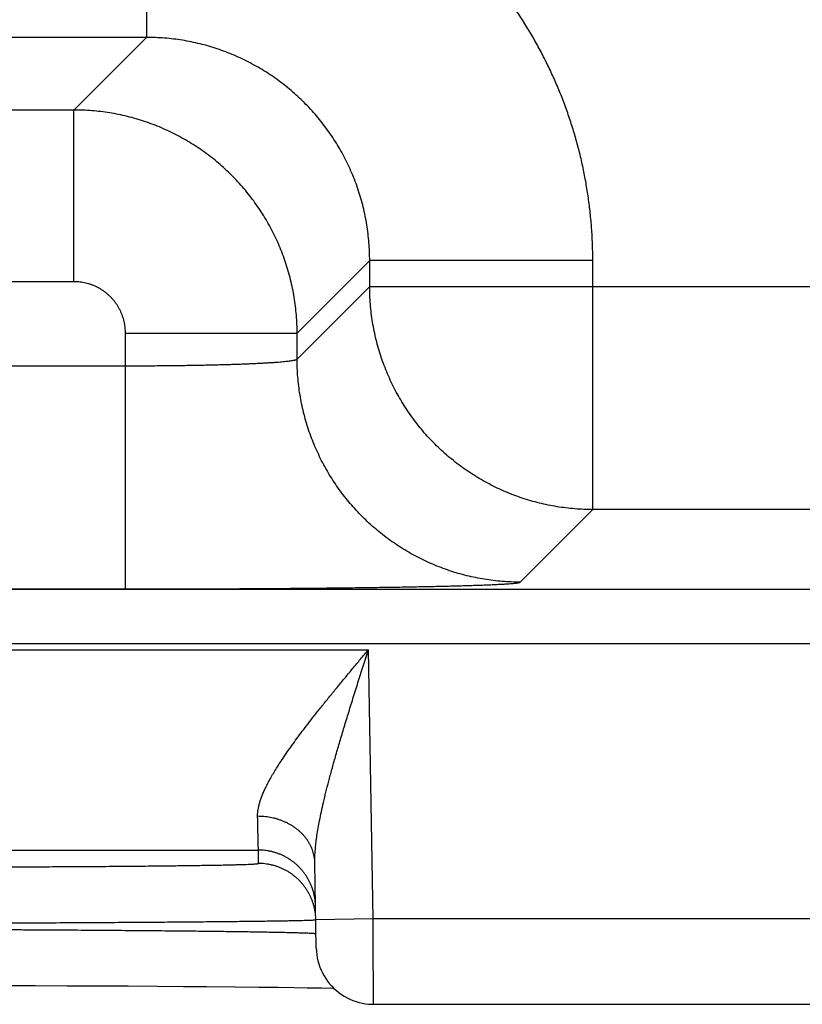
# Model space of a CAD drawing. Header units: inches. Extents: x 0 to 34, y 0 to 22.
# Tile 95 of 152: x 17.482 to 17.755, y 14.126 to 14.47. Entities that reach past the tile are written whole.
import ezdxf

# ---------------------------------------------------------------- set-up
doc = ezdxf.new("R2010")
doc.units = ezdxf.units.IN
doc.header["$LTSCALE"] = 1.87
doc.header["$MEASUREMENT"] = 0
doc.layers.get('0').update_dxf_attribs({"linetype": 'CONTINUOUS'})

msp = doc.modelspace()

# ---------------------------------------------------------------- linework, layer by layer
at = {"color": 7, "linetype": 'CONTINUOUS'}
for p, q in [((17.52596, 14.54153), (17.52596, 14.46354)), ((17.52596, 14.46354), (17.37565, 14.46354)), ((17.52596, 14.46354), (17.50059, 14.43817)), ((17.50059, 14.43817), (17.40102, 14.43817)), ((17.50059, 14.37818), (17.50059, 14.43817)), ((17.60395, 14.38555), (17.57858, 14.36019)), ((17.60395, 14.37653), (17.60395, 14.38555)), ((17.68193, 14.38555), (17.60395, 14.38555)), ((17.68193, 14.29854), (17.68193, 14.38555)), ((17.50059, 14.37818), (17.40102, 14.37818)), ((17.57858, 14.35116), (17.60395, 14.37653)), ((17.60395, 14.37653), (18.22766, 14.37653)), ((17.51859, 14.27081), (17.51859, 14.36019)), ((17.51859, 14.36019), (17.57858, 14.36019)), ((17.57858, 14.35116), (17.57858, 14.36019)), ((17.38302, 14.3488), (17.51859, 14.3488)), ((17.65657, 14.27317), (17.68193, 14.29854)), ((18.14967, 14.29854), (17.68193, 14.29854)), ((16.83312, 14.27072), (24.22349, 14.27072)), ((17.38302, 14.27081), (17.51859, 14.27081)), ((16.83312, 14.25173), (24.22349, 14.25173)), ((16.92613, 14.24955), (17.60348, 14.24955)), ((17.60512, 14.15566), (17.60348, 14.24955)), ((16.96456, 14.17956), (17.56504, 14.17956)), ((17.56512, 14.17488), (17.56504, 14.17956)), ((17.58529, 14.14531), (17.58477, 14.17507)), ((17.58512, 14.15531), (17.60512, 14.15566)), ((17.60512, 14.15566), (17.85449, 14.15566)), ((17.47545, 14.13226), (17.48698, 14.13222)), ((17.48698, 14.13222), (17.49821, 14.13217)), ((17.49821, 14.13217), (17.50909, 14.13212)), ((17.50909, 14.13212), (17.51957, 14.13207)), ((17.51957, 14.13207), (17.52962, 14.13201)), ((17.52962, 14.13201), (17.53882, 14.13194)), ((17.53882, 14.13194), (17.54688, 14.13188)), ((17.54688, 14.13188), (17.55696, 14.13179)), ((17.55696, 14.13179), (17.56525, 14.1317)), ((17.56525, 14.1317), (17.57202, 14.13162)), ((17.57202, 14.13162), (17.57751, 14.13154)), ((17.57751, 14.13154), (17.58207, 14.13147)), ((17.58207, 14.13147), (17.58706, 14.13139)), ((17.60529, 14.12566), (17.85432, 14.12566))]:
    msp.add_line(p, q, dxfattribs=at)
for points in [[(17.58529, 14.14531), (17.58534, 14.14418), (17.58546, 14.14306), (17.58564, 14.14195), (17.58588, 14.14084), (17.58618, 14.13975), (17.58655, 14.13869), (17.58697, 14.13764), (17.58745, 14.13662), (17.58799, 14.13563), (17.58858, 14.13466), (17.58923, 14.13374), (17.58993, 14.13285), (17.59068, 14.13201), (17.59147, 14.1312), (17.59231, 14.13045), (17.59319, 14.12974), (17.59411, 14.12908), (17.59506, 14.12847), (17.59605, 14.12792), (17.59706, 14.12743), (17.59811, 14.127), (17.59917, 14.12662), (17.60026, 14.12631), (17.60136, 14.12605), (17.60247, 14.12586), (17.60359, 14.12573), (17.60472, 14.12567), (17.60529, 14.12566)], [(17.58706, 14.13139), (17.59109, 14.13131), (17.59138, 14.1313)]]:
    msp.add_lwpolyline(points, dxfattribs=at)
for points, knots in [([(17.68193, 14.38555), (17.68193, 14.38733), (17.68187, 14.39087), (17.6816, 14.39618), (17.68115, 14.40149), (17.68052, 14.40678), (17.6797, 14.41204), (17.67871, 14.41727), (17.67754, 14.42247), (17.67619, 14.42763), (17.67466, 14.43273), (17.67296, 14.43778), (17.67109, 14.44278), (17.66906, 14.4477), (17.66685, 14.45255), (17.66448, 14.45732), (17.66195, 14.46201), (17.65926, 14.46661), (17.65642, 14.47111), (17.65342, 14.47552), (17.65027, 14.47982), (17.64698, 14.48401), (17.64355, 14.48808), (17.63998, 14.49204), (17.63628, 14.49587), (17.63245, 14.49957), (17.62849, 14.50314), (17.62442, 14.50657), (17.62023, 14.50986), (17.61593, 14.51301), (17.61152, 14.51601), (17.60702, 14.51885), (17.60242, 14.52154), (17.59773, 14.52407), (17.59296, 14.52644), (17.58811, 14.52865), (17.58319, 14.53069), (17.5782, 14.53256), (17.57314, 14.53426), (17.56804, 14.53578), (17.56288, 14.53713), (17.55768, 14.5383), (17.55245, 14.5393), (17.54718, 14.54011), (17.54189, 14.54075), (17.53659, 14.5412), (17.53127, 14.54147), (17.52773, 14.54153), (17.52596, 14.54153)], [0, 0, 0, 0, 0.021679, 0.043391, 0.065125, 0.086868, 0.108612, 0.130348, 0.152083, 0.173825, 0.195576, 0.217329, 0.239078, 0.260824, 0.282566, 0.304307, 0.326048, 0.34779, 0.369532, 0.391275, 0.413018, 0.43476, 0.456502, 0.478244, 0.499987, 0.521728, 0.54347, 0.565212, 0.586954, 0.608697, 0.63044, 0.652182, 0.673925, 0.695668, 0.717409, 0.73915, 0.760892, 0.782639, 0.804392, 0.826144, 0.847888, 0.869627, 0.891369, 0.913118, 0.934866, 0.956604, 0.978319, 1, 1, 1, 1]), ([(17.60395, 14.38555), (17.60395, 14.3866), (17.60391, 14.3887), (17.60372, 14.39183), (17.6034, 14.39496), (17.60296, 14.39807), (17.6024, 14.40117), (17.60171, 14.40423), (17.60089, 14.40727), (17.59996, 14.41027), (17.59891, 14.41323), (17.59773, 14.41614), (17.59644, 14.41901), (17.59504, 14.42182), (17.59353, 14.42457), (17.5919, 14.42726), (17.59017, 14.42988), (17.58834, 14.43243), (17.5864, 14.4349), (17.58436, 14.43729), (17.58223, 14.4396), (17.58001, 14.44182), (17.57771, 14.44395), (17.57531, 14.44599), (17.57284, 14.44792), (17.57029, 14.44976), (17.56767, 14.45149), (17.56498, 14.45312), (17.56223, 14.45463), (17.55942, 14.45604), (17.55655, 14.45733), (17.55364, 14.4585), (17.55068, 14.45955), (17.54768, 14.46049), (17.54464, 14.4613), (17.54157, 14.46199), (17.53848, 14.46256), (17.53537, 14.463), (17.53224, 14.46331), (17.5291, 14.4635), (17.52701, 14.46354), (17.52596, 14.46354)], [0, 0, 0, 0, 0.025651, 0.0513, 0.076947, 0.102591, 0.128237, 0.153883, 0.179527, 0.205168, 0.230806, 0.256442, 0.282076, 0.307709, 0.333341, 0.358973, 0.384606, 0.410237, 0.435867, 0.461498, 0.487129, 0.512759, 0.538389, 0.564021, 0.589654, 0.615288, 0.640922, 0.666557, 0.692194, 0.717832, 0.74347, 0.769112, 0.794758, 0.820409, 0.846064, 0.871721, 0.897376, 0.923029, 0.948682, 0.974339, 1, 1, 1, 1]), ([(17.57858, 14.36019), (17.57858, 14.36123), (17.57853, 14.36333), (17.57834, 14.36647), (17.57803, 14.36959), (17.57758, 14.3727), (17.57702, 14.37579), (17.57633, 14.37886), (17.57551, 14.3819), (17.57458, 14.3849), (17.57352, 14.38786), (17.57235, 14.39077), (17.57106, 14.39364), (17.56965, 14.39645), (17.56813, 14.3992), (17.56651, 14.40188), (17.56478, 14.4045), (17.56294, 14.40705), (17.56101, 14.40952), (17.55897, 14.41191), (17.55684, 14.41422), (17.55462, 14.41644), (17.55231, 14.41857), (17.54992, 14.4206), (17.54745, 14.42254), (17.5449, 14.42438), (17.54228, 14.42611), (17.53959, 14.42774), (17.53683, 14.42925), (17.53402, 14.43066), (17.53116, 14.43195), (17.52824, 14.43312), (17.52528, 14.43418), (17.52228, 14.43511), (17.51925, 14.43593), (17.51618, 14.43662), (17.51309, 14.43718), (17.50998, 14.43762), (17.50686, 14.43794), (17.50373, 14.43813), (17.50164, 14.43817), (17.50059, 14.43817)], [0, 0, 0, 0, 0.025654, 0.051308, 0.07696, 0.10261, 0.12826, 0.153911, 0.179561, 0.20521, 0.230858, 0.256509, 0.282162, 0.307808, 0.333438, 0.359057, 0.384673, 0.410292, 0.435917, 0.461549, 0.487184, 0.512817, 0.538448, 0.564085, 0.589732, 0.615384, 0.641033, 0.666681, 0.692332, 0.717988, 0.743643, 0.769292, 0.794937, 0.820583, 0.846232, 0.871875, 0.897507, 0.923129, 0.948749, 0.974372, 1, 1, 1, 1]), ([(17.51859, 14.36019), (17.51859, 14.36053), (17.51857, 14.36122), (17.51848, 14.36226), (17.51833, 14.36329), (17.51812, 14.36432), (17.51785, 14.36533), (17.51752, 14.36633), (17.51713, 14.36731), (17.51669, 14.36826), (17.51619, 14.36918), (17.51564, 14.37007), (17.51504, 14.37093), (17.51439, 14.37176), (17.51369, 14.37254), (17.51295, 14.37328), (17.51216, 14.37398), (17.51134, 14.37463), (17.51048, 14.37523), (17.50959, 14.37578), (17.50867, 14.37628), (17.50771, 14.37672), (17.50674, 14.37711), (17.50574, 14.37744), (17.50473, 14.37771), (17.5037, 14.37792), (17.50266, 14.37807), (17.50163, 14.37816), (17.50093, 14.37818), (17.50059, 14.37818)], [0, 0, 0, 0, 0.036617, 0.073427, 0.110383, 0.147443, 0.184567, 0.221713, 0.258844, 0.295937, 0.333007, 0.370073, 0.407151, 0.444244, 0.481347, 0.518455, 0.555564, 0.592666, 0.629753, 0.666826, 0.703904, 0.741008, 0.778157, 0.815328, 0.852478, 0.889563, 0.92654, 0.963368, 1, 1, 1, 1]), ([(17.68193, 14.29854), (17.68089, 14.29854), (17.67879, 14.29859), (17.67566, 14.29878), (17.67253, 14.29909), (17.66942, 14.29954), (17.66633, 14.3001), (17.66327, 14.30079), (17.66023, 14.30161), (17.65724, 14.30254), (17.65428, 14.3036), (17.65136, 14.30477), (17.6485, 14.30606), (17.64569, 14.30747), (17.64294, 14.30898), (17.64025, 14.31061), (17.63763, 14.31234), (17.63508, 14.31418), (17.6326, 14.31611), (17.63021, 14.31815), (17.6279, 14.32028), (17.62568, 14.3225), (17.62355, 14.32481), (17.62151, 14.32721), (17.61958, 14.32968), (17.61774, 14.33223), (17.61601, 14.33485), (17.61438, 14.33754), (17.61287, 14.34029), (17.61146, 14.3431), (17.61017, 14.34596), (17.609, 14.34888), (17.60794, 14.35184), (17.60701, 14.35484), (17.6062, 14.35787), (17.60551, 14.36093), (17.60494, 14.36402), (17.6045, 14.36713), (17.60418, 14.37026), (17.60399, 14.37339), (17.60395, 14.37549), (17.60395, 14.37653)], [0, 0, 0, 0, 0.02564, 0.05128, 0.076921, 0.102562, 0.128203, 0.153844, 0.179486, 0.205128, 0.23077, 0.256413, 0.282055, 0.307698, 0.333341, 0.358984, 0.384628, 0.410271, 0.435915, 0.461558, 0.487202, 0.512845, 0.538489, 0.564132, 0.589776, 0.615419, 0.641062, 0.666705, 0.692348, 0.71799, 0.743634, 0.769276, 0.794917, 0.820558, 0.846199, 0.871842, 0.897484, 0.923122, 0.948753, 0.974378, 1, 1, 1, 1]), ([(17.51859, 14.3488), (17.51945, 14.3488), (17.52117, 14.3488), (17.52375, 14.3488), (17.52632, 14.34881), (17.52888, 14.34883), (17.53142, 14.34885), (17.53393, 14.34887), (17.53642, 14.3489), (17.53887, 14.34894), (17.54128, 14.34897), (17.54366, 14.34901), (17.54598, 14.34906), (17.54826, 14.34911), (17.55048, 14.34916), (17.55264, 14.34922), (17.55473, 14.34928), (17.55676, 14.34934), (17.55872, 14.34941), (17.5606, 14.34948), (17.56241, 14.34956), (17.56413, 14.34963), (17.56577, 14.34971), (17.56732, 14.3498), (17.56879, 14.34988), (17.57015, 14.34997), (17.57143, 14.35006), (17.5726, 14.35015), (17.57367, 14.35025), (17.57464, 14.35034), (17.57551, 14.35044), (17.57627, 14.35054), (17.57693, 14.35064), (17.57747, 14.35074), (17.57791, 14.35084), (17.57823, 14.35094), (17.57845, 14.35103), (17.57856, 14.35112), (17.57858, 14.35116)], [0, 0, 0, 0, 0.043015, 0.085944, 0.128707, 0.171229, 0.213434, 0.255247, 0.296593, 0.337398, 0.377584, 0.417069, 0.455773, 0.493616, 0.530527, 0.566451, 0.601331, 0.635102, 0.667699, 0.699059, 0.729121, 0.757835, 0.785147, 0.811006, 0.835359, 0.858165, 0.879383, 0.898972, 0.916894, 0.933119, 0.947622, 0.960379, 0.971368, 0.980577, 0.988002, 0.993655, 0.997589, 1, 1, 1, 1]), ([(17.65657, 14.27317), (17.65552, 14.27317), (17.65342, 14.27322), (17.65029, 14.27341), (17.64716, 14.27372), (17.64405, 14.27417), (17.64096, 14.27473), (17.6379, 14.27542), (17.63487, 14.27624), (17.63187, 14.27717), (17.62891, 14.27823), (17.62599, 14.2794), (17.62313, 14.28069), (17.62032, 14.2821), (17.61757, 14.28361), (17.61488, 14.28524), (17.61226, 14.28697), (17.60971, 14.28881), (17.60724, 14.29074), (17.60484, 14.29278), (17.60253, 14.29491), (17.60031, 14.29713), (17.59818, 14.29944), (17.59615, 14.30183), (17.59421, 14.30431), (17.59237, 14.30686), (17.59064, 14.30948), (17.58902, 14.31216), (17.5875, 14.31492), (17.5861, 14.31773), (17.58481, 14.32059), (17.58363, 14.3235), (17.58258, 14.32646), (17.58164, 14.32946), (17.58083, 14.3325), (17.58014, 14.33556), (17.57957, 14.33865), (17.57913, 14.34176), (17.57881, 14.34489), (17.57862, 14.34802), (17.57858, 14.35012), (17.57858, 14.35116)], [0, 0, 0, 0, 0.025639, 0.051278, 0.076917, 0.102557, 0.128197, 0.153837, 0.179478, 0.205119, 0.23076, 0.256401, 0.282043, 0.307684, 0.333326, 0.358968, 0.38461, 0.410253, 0.435895, 0.461537, 0.48718, 0.512822, 0.538465, 0.564107, 0.58975, 0.615392, 0.641034, 0.666676, 0.692318, 0.717959, 0.743601, 0.769242, 0.794883, 0.820523, 0.846164, 0.871804, 0.897444, 0.923083, 0.948722, 0.974361, 1, 1, 1, 1]), ([(17.51859, 14.27081), (17.52017, 14.27081), (17.52333, 14.27081), (17.52808, 14.27081), (17.53282, 14.27082), (17.53755, 14.27083), (17.54225, 14.27084), (17.54692, 14.27086), (17.55157, 14.27088), (17.55617, 14.2709), (17.56073, 14.27092), (17.56524, 14.27095), (17.56969, 14.27098), (17.57408, 14.27101), (17.57841, 14.27104), (17.58266, 14.27108), (17.58684, 14.27112), (17.59094, 14.27116), (17.59495, 14.27121), (17.59887, 14.27126), (17.60269, 14.27131), (17.60642, 14.27136), (17.61004, 14.27141), (17.61355, 14.27147), (17.61694, 14.27153), (17.62022, 14.27159), (17.62338, 14.27165), (17.62642, 14.27171), (17.62932, 14.27178), (17.6321, 14.27184), (17.63473, 14.27191), (17.63723, 14.27198), (17.63959, 14.27206), (17.64181, 14.27213), (17.64387, 14.2722), (17.64579, 14.27228), (17.64756, 14.27236), (17.64917, 14.27244), (17.65063, 14.27251), (17.65193, 14.27259), (17.65307, 14.27267), (17.65405, 14.27275), (17.65487, 14.27283), (17.65552, 14.27291), (17.65602, 14.27299), (17.65635, 14.27307), (17.65652, 14.27313), (17.65657, 14.27317)], [0, 0, 0, 0, 0.034377, 0.068776, 0.103134, 0.137387, 0.171477, 0.205352, 0.238982, 0.27234, 0.305386, 0.338068, 0.37034, 0.402165, 0.433509, 0.464336, 0.494612, 0.524302, 0.55337, 0.581776, 0.609488, 0.636476, 0.66271, 0.688154, 0.712775, 0.736544, 0.759436, 0.781429, 0.802493, 0.822599, 0.841721, 0.859839, 0.876938, 0.892993, 0.907983, 0.921889, 0.934698, 0.946399, 0.956977, 0.966415, 0.974701, 0.981827, 0.987789, 0.992582, 0.996204, 0.998662, 1, 1, 1, 1]), ([(17.56478, 14.19135), (17.56477, 14.19165), (17.56478, 14.19227), (17.56487, 14.19323), (17.56504, 14.19425), (17.56528, 14.19533), (17.5656, 14.19648), (17.56601, 14.1977), (17.56652, 14.199), (17.56711, 14.20038), (17.56781, 14.20185), (17.56862, 14.20342), (17.56954, 14.20508), (17.57057, 14.20685), (17.57173, 14.20873), (17.57301, 14.21071), (17.57442, 14.21281), (17.57596, 14.21503), (17.57764, 14.21737), (17.57945, 14.21982), (17.58139, 14.22239), (17.58347, 14.22508), (17.58566, 14.22787), (17.58797, 14.23076), (17.59038, 14.23374), (17.59289, 14.23681), (17.59547, 14.23993), (17.5981, 14.24311), (17.60078, 14.24632), (17.60257, 14.24847), (17.60348, 14.24955)], [0, 0, 0, 0, 0.01275, 0.026313, 0.04083, 0.056437, 0.073267, 0.091455, 0.111129, 0.132408, 0.155418, 0.180287, 0.207132, 0.236063, 0.267185, 0.300597, 0.336374, 0.374572, 0.415242, 0.458388, 0.503979, 0.551969, 0.602249, 0.654669, 0.709048, 0.765113, 0.822551, 0.881049, 0.940302, 1, 1, 1, 1]), ([(17.58477, 14.17507), (17.58476, 14.1756), (17.58477, 14.1767), (17.58484, 14.17844), (17.58499, 14.18034), (17.58522, 14.18244), (17.58553, 14.18474), (17.58594, 14.18726), (17.58645, 14.19002), (17.58707, 14.19303), (17.58781, 14.19632), (17.58867, 14.19988), (17.58965, 14.20372), (17.59076, 14.20786), (17.592, 14.21229), (17.59337, 14.217), (17.59485, 14.22197), (17.59644, 14.22718), (17.59811, 14.23259), (17.59986, 14.23815), (17.60166, 14.24383), (17.60287, 14.24764), (17.60348, 14.24955)], [0, 0, 0, 0, 0.020477, 0.042958, 0.0677, 0.094959, 0.125004, 0.158104, 0.194485, 0.234375, 0.277979, 0.325484, 0.377034, 0.432689, 0.492445, 0.556168, 0.623638, 0.694494, 0.768244, 0.844202, 0.921674, 1, 1, 1, 1]), ([(17.56504, 14.17956), (17.56504, 14.17959), (17.56504, 14.17968), (17.56503, 14.17989), (17.56503, 14.18021), (17.56502, 14.18066), (17.565, 14.18122), (17.56499, 14.1819), (17.56497, 14.18269), (17.56495, 14.18361), (17.56493, 14.18463), (17.5649, 14.18577), (17.56487, 14.18701), (17.56484, 14.18836), (17.56481, 14.18982), (17.56479, 14.19083), (17.56478, 14.19135)], [0, 0, 0, 0, 0.007235, 0.024643, 0.052199, 0.08986, 0.137566, 0.195238, 0.262779, 0.34007, 0.42698, 0.523359, 0.629043, 0.74385, 0.86758, 1, 1, 1, 1]), ([(17.58477, 14.17507), (17.58477, 14.17538), (17.58474, 14.17599), (17.58463, 14.17691), (17.58446, 14.17783), (17.58423, 14.17873), (17.58394, 14.17962), (17.58359, 14.1805), (17.58318, 14.18136), (17.58271, 14.1822), (17.58219, 14.18301), (17.58162, 14.1838), (17.58099, 14.18456), (17.58031, 14.18529), (17.57959, 14.18599), (17.57882, 14.18665), (17.578, 14.18728), (17.57715, 14.18786), (17.57626, 14.18841), (17.57533, 14.18891), (17.57437, 14.18937), (17.57338, 14.18979), (17.57236, 14.19016), (17.57132, 14.19048), (17.57026, 14.19075), (17.56919, 14.19097), (17.5681, 14.19115), (17.567, 14.19127), (17.56589, 14.19134), (17.56515, 14.19135), (17.56478, 14.19135)], [0, 0, 0, 0, 0.032392, 0.064828, 0.097353, 0.130008, 0.162834, 0.195869, 0.229147, 0.262697, 0.296548, 0.33072, 0.365232, 0.400097, 0.435322, 0.470912, 0.506865, 0.543177, 0.579837, 0.616833, 0.654147, 0.691759, 0.729644, 0.767777, 0.806128, 0.844665, 0.883356, 0.922166, 0.96106, 1, 1, 1, 1]), ([(17.58504, 14.15991), (17.58503, 14.16028), (17.585, 14.16102), (17.58489, 14.16212), (17.58471, 14.16322), (17.58448, 14.1643), (17.58419, 14.16537), (17.58384, 14.16642), (17.58343, 14.16746), (17.58296, 14.16846), (17.58244, 14.16944), (17.58186, 14.17039), (17.58124, 14.17131), (17.58056, 14.17219), (17.57984, 14.17303), (17.57907, 14.17383), (17.57825, 14.17459), (17.5774, 14.17529), (17.57651, 14.17596), (17.57558, 14.17657), (17.57462, 14.17712), (17.57363, 14.17763), (17.57262, 14.17808), (17.57158, 14.17847), (17.57052, 14.1788), (17.56945, 14.17908), (17.56836, 14.17929), (17.56726, 14.17944), (17.56615, 14.17954), (17.56541, 14.17956), (17.56504, 14.17956)], [0, 0, 0, 0, 0.035714, 0.071427, 0.107141, 0.142855, 0.178568, 0.214282, 0.249996, 0.28571, 0.321424, 0.357138, 0.392852, 0.428566, 0.46428, 0.499994, 0.535708, 0.571423, 0.607137, 0.642852, 0.678566, 0.714281, 0.749996, 0.785711, 0.821425, 0.85714, 0.892855, 0.92857, 0.964285, 1, 1, 1, 1]), ([(17.41517, 14.17357), (17.41688, 14.17357), (17.42029, 14.17357), (17.42541, 14.17357), (17.43052, 14.17358), (17.4356, 14.17358), (17.44066, 14.17359), (17.44568, 14.1736), (17.45068, 14.17361), (17.45563, 14.17362), (17.46053, 14.17363), (17.46538, 14.17364), (17.47017, 14.17366), (17.4749, 14.17368), (17.47956, 14.1737), (17.48415, 14.17372), (17.48865, 14.17374), (17.49307, 14.17376), (17.49739, 14.17378), (17.50162, 14.17381), (17.50575, 14.17383), (17.50977, 14.17386), (17.51369, 14.17389), (17.51749, 14.17392), (17.52117, 14.17395), (17.52472, 14.17398), (17.52815, 14.17402), (17.53145, 14.17405), (17.53461, 14.17409), (17.53763, 14.17412), (17.54051, 14.17416), (17.54324, 14.1742), (17.54583, 14.17424), (17.54826, 14.17427), (17.55054, 14.17431), (17.55266, 14.17435), (17.55461, 14.1744), (17.55641, 14.17444), (17.55804, 14.17448), (17.55951, 14.17452), (17.5608, 14.17457), (17.56193, 14.17461), (17.56288, 14.17465), (17.56367, 14.17469), (17.56427, 14.17474), (17.56474, 14.17478), (17.56495, 14.17482), (17.56512, 14.17485), (17.56512, 14.17488)], [0, 0, 0, 0, 0.034192, 0.068329, 0.102371, 0.136281, 0.170017, 0.203545, 0.236831, 0.269845, 0.30255, 0.33491, 0.366885, 0.398434, 0.429514, 0.460087, 0.490119, 0.519578, 0.548432, 0.576647, 0.604191, 0.631032, 0.657136, 0.682475, 0.707019, 0.730741, 0.753611, 0.775602, 0.796688, 0.816845, 0.836051, 0.854285, 0.871522, 0.887742, 0.902928, 0.917067, 0.93014, 0.942129, 0.953015, 0.962787, 0.971436, 0.978954, 0.985334, 0.990566, 0.994646, 0.99757, 0.999343, 1, 1, 1, 1]), ([(17.58512, 14.15531), (17.58511, 14.15565), (17.58508, 14.15637), (17.58497, 14.15744), (17.5848, 14.15854), (17.58456, 14.15962), (17.58427, 14.16069), (17.58392, 14.16175), (17.58351, 14.16278), (17.58304, 14.16378), (17.58252, 14.16476), (17.58195, 14.16571), (17.58132, 14.16663), (17.58064, 14.16751), (17.57992, 14.16835), (17.57915, 14.16915), (17.57834, 14.16991), (17.57748, 14.17062), (17.57659, 14.17128), (17.57566, 14.17189), (17.5747, 14.17245), (17.57372, 14.17295), (17.5727, 14.1734), (17.57166, 14.17379), (17.5706, 14.17412), (17.56953, 14.1744), (17.56844, 14.17461), (17.56734, 14.17477), (17.56623, 14.17486), (17.56549, 14.17488), (17.56512, 14.17488)], [0, 0, 0, 0, 0.033068, 0.068879, 0.104691, 0.140503, 0.176314, 0.212126, 0.247938, 0.28375, 0.319562, 0.355374, 0.391186, 0.426998, 0.46281, 0.498622, 0.534434, 0.570247, 0.606059, 0.641872, 0.677684, 0.713497, 0.74931, 0.785123, 0.820935, 0.856748, 0.892561, 0.928374, 0.964187, 1, 1, 1, 1]), ([(17.41517, 14.15392), (17.41706, 14.15392), (17.42085, 14.15393), (17.42652, 14.15394), (17.43219, 14.15396), (17.43783, 14.15397), (17.44344, 14.15399), (17.44902, 14.15401), (17.45457, 14.15403), (17.46007, 14.15405), (17.46552, 14.15407), (17.47091, 14.15409), (17.47625, 14.15411), (17.48151, 14.15413), (17.4867, 14.15415), (17.49181, 14.15418), (17.49683, 14.1542), (17.50176, 14.15423), (17.5066, 14.15426), (17.51133, 14.15428), (17.51595, 14.15431), (17.52047, 14.15434), (17.52486, 14.15437), (17.52913, 14.1544), (17.53328, 14.15443), (17.53729, 14.15446), (17.54117, 14.15449), (17.5449, 14.15452), (17.54849, 14.15456), (17.55194, 14.15459), (17.55523, 14.15462), (17.55836, 14.15466), (17.56133, 14.15469), (17.56415, 14.15472), (17.56679, 14.15476), (17.56927, 14.15479), (17.57157, 14.15482), (17.5737, 14.15486), (17.57565, 14.15489), (17.57743, 14.15493), (17.57902, 14.15496), (17.58043, 14.15499), (17.58165, 14.15503), (17.58269, 14.15506), (17.58355, 14.15509), (17.58419, 14.15513), (17.5847, 14.15515), (17.5849, 14.15519), (17.58503, 14.1552)], [0, 0, 0, 0, 0.033464, 0.066881, 0.100215, 0.13343, 0.166493, 0.19937, 0.232025, 0.264422, 0.296525, 0.328297, 0.359704, 0.390708, 0.42127, 0.451353, 0.480929, 0.509968, 0.538439, 0.566308, 0.593543, 0.620112, 0.645989, 0.671145, 0.695554, 0.719188, 0.74202, 0.764025, 0.785176, 0.805451, 0.824829, 0.843289, 0.860808, 0.877365, 0.892942, 0.907525, 0.921097, 0.933643, 0.945145, 0.955591, 0.964969, 0.973268, 0.980479, 0.986595, 0.991609, 0.995517, 0.998314, 1, 1, 1, 1]), ([(17.60529, 14.12566), (17.60529, 14.12567), (17.60529, 14.12575), (17.60529, 14.12579), (17.60529, 14.12601), (17.60529, 14.12625), (17.60528, 14.12659), (17.60528, 14.127), (17.60528, 14.12748), (17.60528, 14.12804), (17.60527, 14.12867), (17.60527, 14.12937), (17.60526, 14.13013), (17.60526, 14.13097), (17.60525, 14.13187), (17.60525, 14.13283), (17.60524, 14.13384), (17.60524, 14.13492), (17.60523, 14.13605), (17.60522, 14.13723), (17.60522, 14.13846), (17.60521, 14.13973), (17.6052, 14.14104), (17.60519, 14.14239), (17.60518, 14.14378), (17.60518, 14.14519), (17.60517, 14.14664), (17.60516, 14.14811), (17.60515, 14.14959), (17.60514, 14.1511), (17.60513, 14.15261), (17.60512, 14.15413), (17.60512, 14.15515), (17.60512, 14.15566)], [0, 0, 0, 0, 0.000595, 0.004039, 0.010065, 0.018655, 0.029787, 0.043434, 0.059568, 0.078155, 0.099139, 0.122458, 0.148059, 0.175886, 0.20586, 0.23789, 0.271894, 0.307796, 0.345498, 0.384878, 0.425819, 0.46823, 0.512022, 0.557096, 0.603345, 0.650638, 0.698835, 0.74781, 0.797448, 0.847622, 0.898198, 0.949037, 1, 1, 1, 1]), ([(17.4152, 14.15199), (17.4171, 14.15199), (17.42088, 14.15198), (17.42656, 14.15197), (17.43222, 14.15195), (17.43786, 14.15193), (17.44348, 14.15192), (17.44906, 14.1519), (17.45461, 14.15188), (17.46011, 14.15185), (17.46557, 14.15183), (17.47096, 14.15181), (17.4763, 14.15178), (17.48156, 14.15175), (17.48675, 14.15172), (17.49186, 14.15169), (17.49689, 14.15166), (17.50182, 14.15163), (17.50665, 14.1516), (17.51139, 14.15157), (17.51601, 14.15153), (17.52053, 14.15149), (17.52492, 14.15146), (17.52919, 14.15142), (17.53334, 14.15138), (17.53735, 14.15134), (17.54123, 14.1513), (17.54497, 14.15126), (17.54856, 14.15122), (17.552, 14.15118), (17.55529, 14.15114), (17.55843, 14.15109), (17.56141, 14.15105), (17.56422, 14.15101), (17.56686, 14.15096), (17.56934, 14.15092), (17.57164, 14.15087), (17.57378, 14.15083), (17.57573, 14.15079), (17.5775, 14.15074), (17.5791, 14.1507), (17.58051, 14.15065), (17.58173, 14.15061), (17.58277, 14.15056), (17.58363, 14.15052), (17.58428, 14.15047), (17.58478, 14.15044), (17.58499, 14.15039), (17.58511, 14.15038)], [0, 0, 0, 0, 0.033448, 0.066855, 0.100186, 0.133402, 0.16647, 0.199352, 0.23201, 0.264406, 0.296509, 0.328281, 0.359683, 0.390676, 0.421228, 0.451309, 0.480889, 0.50993, 0.538397, 0.566261, 0.593493, 0.620063, 0.645941, 0.671096, 0.695501, 0.719129, 0.741955, 0.763956, 0.785107, 0.805384, 0.824761, 0.843218, 0.860735, 0.877294, 0.892875, 0.907457, 0.921027, 0.933571, 0.945075, 0.955524, 0.964906, 0.97321, 0.980428, 0.986552, 0.991574, 0.995491, 0.998299, 1, 1, 1, 1])]:
    msp.add_open_spline(points, degree=3, knots=knots, dxfattribs=at)
for points in [[(17.58503, 14.1552), (17.58507, 14.1552), (17.58512, 14.15519), (17.58512, 14.15523)], [(17.58512, 14.15523), (17.58512, 14.15526), (17.58512, 14.15528), (17.58512, 14.15531)], [(17.58511, 14.15038), (17.58515, 14.15037), (17.5852, 14.15037), (17.58521, 14.15033)]]:
    msp.add_open_spline(points, degree=3, dxfattribs=at)

doc.saveas('drawing.dxf')
